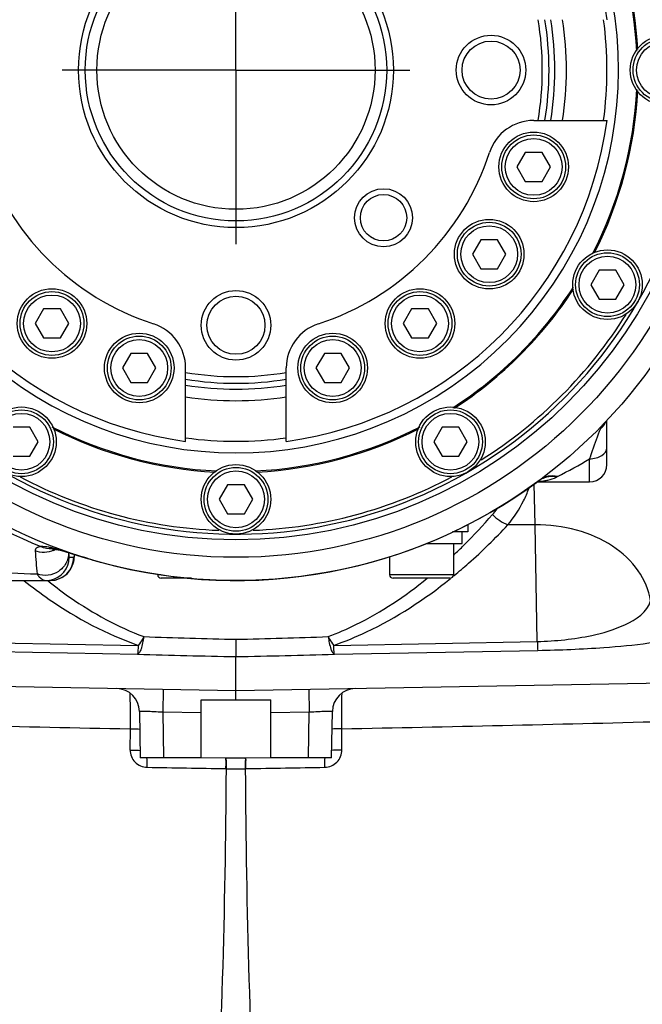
# Model space of a CAD drawing. Header units: millimetres. Extents: x 0 to 4205, y 0 to 2970.
# Tile 15 of 85: x 1176 to 1229, y 2318 to 2403. Entities that reach past the tile are written whole.
import ezdxf

# ---------------------------------------------------------------- set-up
doc = ezdxf.new("R2010")
doc.units = ezdxf.units.MM
doc.header["$LTSCALE"] = 231.275
doc.linetypes.add('CENTER', pattern=[0.6, 0.375, -0.075, 0.075, -0.075])
doc.layers.get('0').update_dxf_attribs({"linetype": 'CONTINUOUS'})
for name, color, linetype in [('204101000011_DXF_DIMENSION', 7, 'CONTINUOUS'), ('304101000237_DXF_AXIS', 7, 'CONTINUOUS'), ('304102000054DXF_CONTINUOUS_LINE', 7, 'CONTINUOUS'), ('304102000058DXF_CONTINUOUS_LINE', 7, 'CONTINUOUS'), ('304102000060DXF_CONTINUOUS_LINE', 7, 'CONTINUOUS'), ('304104000282DXF_CONTINUOUS_LINE', 7, 'CONTINUOUS'), ('304105000209DXF_CONTINUOUS_LINE', 7, 'CONTINUOUS'), ('304105000212DXF_CONTINUOUS_LINE', 7, 'CONTINUOUS'), ('304302000063DXF_CONTINUOUS_LINE', 7, 'CONTINUOUS'), ('501023000064DXF_CONTINUOUS_LINE', 7, 'CONTINUOUS'), ('501023000105DXF_CONTINUOUS_LINE', 7, 'CONTINUOUS'), ('501023000127DXF_CONTINUOUS_LINE', 7, 'CONTINUOUS'), ('501023000142DXF_CONTINUOUS_LINE', 7, 'CONTINUOUS'), ('604006000009DXF_CONTINUOUS_LINE', 7, 'CONTINUOUS')]:
    doc.layers.add(name, color=color, linetype=linetype)
doc.styles.get("Standard").update_dxf_attribs({"font": 'txt', "width": 0.7})
doc.dimstyles.new('DIMSTYLE_2', dxfattribs={"dimtxt": 35, "dimasz": 25, "dimexe": 4, "dimexo": 0.2, "dimgap": 1.75, "dimtad": 1, "dimdec": 1, "dimdsep": 46, "dimtxsty": 'Standard', "dimblk": '_FILLED', "dimblk1": '_FILLED', "dimblk2": '_FILLED', "dimcen": 0.09, "dimclrt": 5, "dimazin": 2, "dimtp": 0.01, "dimtm": 0.01, "dimtfac": 1, "dimtdec": 1, "dimtofl": 0, "dimtmove": 0, "dimatfit": 3, "dimldrblk": '_FILLED', "dimfxl": 0, "dimtolj": 1, "dimarcsym": 0})

# ---------------------------------------------------------------- blocks, each defined once
blk = doc.blocks.new('_FILLED')
at = {"color": 0, "linetype": 'ByBlock'}
blk.add_solid([(0, 0), (-1, 0.17), (-1, -0.17)], dxfattribs=at)
blk = doc.blocks.new('*D3')
at = {"layer": '204101000011_DXF_DIMENSION', "color": 2, "linetype": 'Continuous'}
for p, q in [((1075.791, 2364.189), (1075.791, 2558.723)), ((1312.855, 2364.893), (1312.855, 2558.723)), ((1075.791, 2538.723), (1194.323, 2538.723)), ((1312.855, 2538.723), (1194.323, 2538.723))]:
    blk.add_line(p, q, dxfattribs=at)
at = {"layer": '204101000011_DXF_DIMENSION', "color": 2, "linetype": 'Continuous', "xscale": 25, "yscale": 25, "zscale": 25, "rotation": 180}
blk.add_blockref('_FILLED', (1075.791, 2538.723), dxfattribs=at)
at = {"layer": '204101000011_DXF_DIMENSION', "color": 2, "linetype": 'Continuous', "xscale": 25, "yscale": 25, "zscale": 25}
blk.add_blockref('_FILLED', (1312.855, 2538.723), dxfattribs=at)

msp = doc.modelspace()

# ---------------------------------------------------------------- linework, layer by layer
at = {"layer": '304101000237_DXF_AXIS', "color": 7, "linetype": 'CENTER'}
for q in [(1194.323, 2413.655), (1179.323, 2398.655), (1194.323, 2383.655), (1209.323, 2398.655)]:
    msp.add_line((1194.323, 2398.655), q, dxfattribs=at)
at = {"layer": '304102000054DXF_CONTINUOUS_LINE', "color": 9, "linetype": 'Continuous'}
for p, q in [((1185.192, 2341.872), (1185.181, 2340.044)), ((1203.465, 2340.044), (1203.454, 2341.872)), ((1193.461, 2338.434), (1193.492, 2338.435)), ((1195.154, 2338.435), (1195.185, 2338.434))]:
    msp.add_line(p, q, dxfattribs=at)
at = {"layer": '304102000054DXF_CONTINUOUS_LINE', "color": 7, "linetype": 'Continuous'}
for p, q in [((1191.323, 2339.407), (1193.45, 2339.37)), ((1195.196, 2339.37), (1197.323, 2339.407))]:
    msp.add_line(p, q, dxfattribs=at)
at = {"layer": '304102000054DXF_CONTINUOUS_LINE', "color": 9, "linetype": 'Continuous'}
for centre, radius, start, end in [((1266.742, 6537.422), 4196.343, 268.507969, 268.886382), ((1121.214, 6567.748), 4226.676, 271.114976, 271.490673), ((1194.323, 2386.717), 48.29, 269.0145, 270.98548)]:
    msp.add_arc(centre, radius, start, end, dxfattribs=at)
at = {"layer": '304102000054DXF_CONTINUOUS_LINE', "color": 7, "linetype": 'Continuous'}
msp.add_arc((1194.323, 2389.362), 50, 269, 271, dxfattribs=at)
at = {"layer": '304102000054DXF_CONTINUOUS_LINE', "color": 9, "linetype": 'Continuous'}
for points, knots in [([(1185.174, 2344.939), (1185.177, 2344.737), (1185.189, 2343.714), (1185.189, 2342.692), (1185.186, 2341.872)], [0, 0, 0, 0, 0.198213, 1, 1, 1, 1]), ([(1203.46, 2341.872), (1203.459, 2342.167), (1203.457, 2343.19), (1203.46, 2344.212), (1203.472, 2344.939)], [0, 0, 0, 0, 0.28888, 1, 1, 1, 1]), ([(1185.186, 2341.872), (1185.275, 2341.872), (1185.558, 2341.869), (1185.842, 2341.866), (1186.036, 2341.849)], [0, 0, 0, 0, 0.312241, 1, 1, 1, 1]), ([(1203.46, 2341.872), (1203.372, 2341.872), (1203.088, 2341.869), (1202.804, 2341.866), (1202.61, 2341.849)], [0, 0, 0, 0, 0.312236, 1, 1, 1, 1]), ([(1185.187, 2340.044), (1185.187, 2339.667), (1185.501, 2338.885), (1186.279, 2338.562), (1186.655, 2338.556)], [0, 0, 0, 0, 0.499897, 1, 1, 1, 1]), ([(1185.187, 2340.044), (1185.283, 2340.043), (1185.576, 2340.038), (1185.873, 2340.038), (1186.069, 2340.007)], [0, 0, 0, 0, 0.324327, 1, 1, 1, 1]), ([(1201.991, 2338.556), (1202.367, 2338.563), (1203.145, 2338.885), (1203.459, 2339.667), (1203.459, 2340.044)], [0, 0, 0, 0, 0.500085, 1, 1, 1, 1]), ([(1203.459, 2340.044), (1203.363, 2340.043), (1203.07, 2340.038), (1202.774, 2340.038), (1202.577, 2340.007)], [0, 0, 0, 0, 0.324355, 1, 1, 1, 1]), ([(1186.655, 2338.556), (1186.656, 2338.638), (1186.657, 2338.909), (1186.656, 2339.18), (1186.64, 2339.368)], [0, 0, 0, 0, 0.302988, 1, 1, 1, 1]), ([(1193.461, 2338.435), (1193.463, 2338.556), (1193.46, 2338.77), (1193.479, 2339.083), (1193.438, 2339.226), (1193.474, 2339.37), (1193.45, 2339.37)], [0, 0, 0, 0, 0.387106, 0.710313, 0.924457, 1, 1, 1, 1]), ([(1193.492, 2338.434), (1193.494, 2338.555), (1193.491, 2338.769), (1193.51, 2339.083), (1193.469, 2339.225), (1193.505, 2339.369), (1193.482, 2339.369)], [0, 0, 0, 0, 0.387114, 0.710326, 0.924469, 1, 1, 1, 1]), ([(1195.154, 2338.434), (1195.152, 2338.555), (1195.155, 2338.769), (1195.136, 2339.083), (1195.177, 2339.225), (1195.141, 2339.369), (1195.164, 2339.369)], [0, 0, 0, 0, 0.387101, 0.710307, 0.924454, 1, 1, 1, 1]), ([(1195.185, 2338.435), (1195.183, 2338.556), (1195.186, 2338.77), (1195.168, 2339.083), (1195.208, 2339.226), (1195.172, 2339.37), (1195.196, 2339.37)], [0, 0, 0, 0, 0.387106, 0.710313, 0.924457, 1, 1, 1, 1]), ([(1201.991, 2338.556), (1201.99, 2338.638), (1201.989, 2338.909), (1201.99, 2339.18), (1202.007, 2339.368)], [0, 0, 0, 0, 0.302976, 1, 1, 1, 1]), ([(1191.47, 2290.9), (1191.801, 2294.646), (1192.992, 2310.464), (1193.427, 2326.333), (1193.492, 2338.434)], [0, 0, 0, 0, 0.237083, 1, 1, 1, 1]), ([(1197.176, 2290.9), (1196.845, 2294.646), (1195.654, 2310.464), (1195.219, 2326.333), (1195.154, 2338.434)], [0, 0, 0, 0, 0.237083, 1, 1, 1, 1])]:
    msp.add_open_spline(points, degree=3, knots=knots, dxfattribs=at)
for points in [[(1186.655, 2338.556), (1188.924, 2338.515), (1191.192, 2338.475), (1193.461, 2338.435)], [(1195.185, 2338.435), (1197.454, 2338.475), (1199.722, 2338.515), (1201.991, 2338.556)]]:
    msp.add_open_spline(points, degree=3, dxfattribs=at)
at = {"layer": '304102000058DXF_CONTINUOUS_LINE', "color": 9, "linetype": 'Continuous'}
for p, q in [((1220.136, 2359.447), (1220.053, 2362.978)), ((1220.136, 2359.447), (1217.771, 2359.447)), ((1220.31, 2349.397), (1220.136, 2359.447)), ((1213.097, 2355.046), (1213.149, 2355.089)), ((1157.34, 2349.604), (1185.892, 2349.066)), ((1202.754, 2349.066), (1220.31, 2349.397)), ((1157.286, 2348.84), (1185.839, 2348.302)), ((1202.807, 2348.302), (1220.363, 2348.633)), ((1188.039, 2345.264), (1188.004, 2343.299)), ((1200.607, 2345.264), (1200.642, 2343.299)), ((1188.003, 2343.299), (1188.073, 2339.355)), ((1191.323, 2343.242), (1188.003, 2343.299)), ((1200.643, 2343.299), (1197.323, 2343.242)), ((1200.573, 2339.355), (1200.643, 2343.299))]:
    msp.add_line(p, q, dxfattribs=at)
at = {"layer": '304102000058DXF_CONTINUOUS_LINE', "color": 7, "linetype": 'Continuous'}
for p, q in [((1194.323, 2349.592), (1194.323, 2348.097)), ((1194.323, 2345.155), (1194.323, 2348.097)), ((1194.323, 2345.155), (1140.323, 2346.097)), ((1248.323, 2346.097), (1194.323, 2345.155)), ((1194.323, 2344.355), (1194.323, 2345.155)), ((1191.323, 2339.355), (1191.323, 2344.355)), ((1191.323, 2344.355), (1197.323, 2344.355)), ((1197.323, 2339.355), (1197.323, 2344.355)), ((1186.003, 2343.369), (1186.073, 2339.355)), ((1202.573, 2339.355), (1202.643, 2343.369)), ((1191.323, 2339.355), (1186.073, 2339.355)), ((1202.573, 2339.355), (1197.323, 2339.355))]:
    msp.add_line(p, q, dxfattribs=at)
at = {"layer": '304102000058DXF_CONTINUOUS_LINE', "color": 9, "linetype": 'Continuous'}
for centre, radius, start, end in [((1209.704, 2366.165), 10.506, 333.84018, 340.03142), ((1209.44, 2366.265), 10.788, 340.00766, 340.22462), ((1209.875, 2366.095), 10.322, 319.90844, 333.76944), ((1209.211, 2366.635), 9.594, 318.928, 322.92513), ((1201.823, 2384.37), 38.047, 231.37276, 231.65184), ((1202.832, 2794.343), 444.833, 267.87906, 268.90399), ((1185.82, 2794.138), 444.628, 271.09577, 272.12117), ((1206.608, 3031.093), 683.107, 268.25774, 268.969529), ((1182.043, 3030.899), 682.913, 271.030372, 271.74236)]:
    msp.add_arc(centre, radius, start, end, dxfattribs=at)
at = {"layer": '304102000058DXF_CONTINUOUS_LINE', "color": 7, "linetype": 'Continuous'}
for centre, start, end in [((1184.003, 2343.334), 1, 89), ((1204.643, 2343.334), 91, 179.00002)]:
    msp.add_arc(centre, 2, start, end, dxfattribs=at)
at = {"layer": '304102000058DXF_CONTINUOUS_LINE', "color": 9, "linetype": 'Continuous'}
for points, knots in [([(1213.101, 2356.845), (1213.398, 2357.125), (1214.555, 2358.245), (1215.654, 2359.425), (1216.444, 2360.332)], [0, 0, 0, 0, 0.253459, 1, 1, 1, 1]), ([(1213.149, 2355.089), (1213.566, 2355.432), (1215.177, 2356.809), (1216.693, 2358.295), (1217.771, 2359.447)], [0, 0, 0, 0, 0.254971, 1, 1, 1, 1]), ([(1230.073, 2352.916), (1229.936, 2353.832), (1229.138, 2355.701), (1226.807, 2357.82), (1223.682, 2359.165), (1221.335, 2359.457), (1220.136, 2359.447)], [0, 0, 0, 0, 0.21653, 0.455446, 0.719659, 1, 1, 1, 1]), ([(1176.052, 2354.64), (1176.758, 2354.079), (1179.787, 2351.823), (1183.175, 2350.014), (1185.892, 2349.066)], [0, 0, 0, 0, 0.238473, 1, 1, 1, 1]), ([(1178.217, 2354.531), (1178.809, 2354.063), (1181.332, 2352.186), (1184.13, 2350.654), (1186.369, 2349.815)], [0, 0, 0, 0, 0.239774, 1, 1, 1, 1]), ([(1202.277, 2349.815), (1203.093, 2350.12), (1206.139, 2351.445), (1208.93, 2353.308), (1210.828, 2354.852)], [0, 0, 0, 0, 0.262518, 1, 1, 1, 1]), ([(1202.754, 2349.066), (1203.72, 2349.403), (1207.311, 2350.881), (1210.598, 2353.029), (1212.82, 2354.82)], [0, 0, 0, 0, 0.263869, 1, 1, 1, 1]), ([(1220.31, 2349.397), (1221.886, 2349.432), (1224.503, 2349.711), (1227.837, 2350.663), (1229.841, 2351.929), (1230.073, 2352.916)], [0, 0, 0, 0, 0.439709, 0.717262, 1, 1, 1, 1]), ([(1186.369, 2349.815), (1186.316, 2349.455), (1186.229, 2348.974), (1186.031, 2348.477), (1185.904, 2348.321), (1185.839, 2348.302)], [0, 0, 0, 0, 0.666601, 0.876214, 1, 1, 1, 1]), ([(1186.369, 2349.815), (1186.331, 2349.745), (1186.187, 2349.486), (1186.025, 2349.237), (1185.892, 2349.066)], [0, 0, 0, 0, 0.268264, 1, 1, 1, 1]), ([(1202.277, 2349.815), (1202.315, 2349.745), (1202.459, 2349.486), (1202.621, 2349.237), (1202.754, 2349.066)], [0, 0, 0, 0, 0.268264, 1, 1, 1, 1]), ([(1202.277, 2349.815), (1202.33, 2349.455), (1202.417, 2348.974), (1202.615, 2348.477), (1202.742, 2348.321), (1202.807, 2348.302)], [0, 0, 0, 0, 0.666601, 0.876214, 1, 1, 1, 1]), ([(1220.311, 2349.397), (1220.319, 2349.218), (1220.344, 2348.967), (1220.338, 2348.705), (1220.363, 2348.633)], [0, 0, 0, 0, 0.700027, 1, 1, 1, 1]), ([(1220.363, 2348.633), (1222.265, 2348.669), (1225.465, 2348.793), (1229.396, 2349.163), (1231.66, 2349.537), (1232.707, 2349.899), (1233.026, 2350.088), (1233.107, 2350.195)], [0, 0, 0, 0, 0.44107, 0.741505, 0.917554, 0.968795, 1, 1, 1, 1]), ([(1185.892, 2349.066), (1185.884, 2348.888), (1185.858, 2348.637), (1185.865, 2348.375), (1185.839, 2348.302)], [0, 0, 0, 0, 0.700007, 1, 1, 1, 1]), ([(1202.807, 2348.302), (1202.781, 2348.375), (1202.787, 2348.637), (1202.762, 2348.888), (1202.754, 2349.066)], [0, 0, 0, 0, 0.299984, 1, 1, 1, 1]), ([(1188.003, 2343.299), (1187.748, 2343.313), (1187.279, 2343.335), (1186.719, 2343.362), (1186.366, 2343.367), (1186.168, 2343.383), (1186.084, 2343.363), (1186.003, 2343.382), (1186.003, 2343.369)], [0, 0, 0, 0, 0.382536, 0.706958, 0.831408, 0.923819, 0.980671, 1, 1, 1, 1]), ([(1202.643, 2343.369), (1202.643, 2343.382), (1202.562, 2343.363), (1202.478, 2343.383), (1202.28, 2343.367), (1201.928, 2343.362), (1201.367, 2343.335), (1200.898, 2343.313), (1200.643, 2343.299)], [0, 0, 0, 0, 0.019329, 0.07618, 0.168593, 0.293043, 0.617463, 1, 1, 1, 1])]:
    msp.add_open_spline(points, degree=3, knots=knots, dxfattribs=at)
msp.add_open_spline([(1216.444, 2360.332), (1216.828, 2359.964), (1217.281, 2359.653), (1217.771, 2359.447)], degree=3, dxfattribs=at)
at = {"layer": '304102000060DXF_CONTINUOUS_LINE', "color": 7, "linetype": 'Continuous'}
for p, q in [((1226.323, 2364.655), (1226.323, 2368.456)), ((1220.302, 2363.155), (1224.823, 2363.155)), ((1220.453, 2363.252), (1220.5, 2363.282)), ((1220.453, 2363.252), (1220.454, 2363.253)), ((1178.459, 2357.395), (1178.579, 2357.383)), ((1180.402, 2356.73), (1180.422, 2356.888)), ((1167.457, 2354.655), (1178.336, 2354.655))]:
    msp.add_line(p, q, dxfattribs=at)
at = {"layer": '304102000060DXF_CONTINUOUS_LINE', "color": 9, "linetype": 'Continuous'}
for p, q in [((1224.823, 2363.155), (1224.823, 2365.149)), ((1220.454, 2363.253), (1220.482, 2363.274)), ((1179.881, 2357.052), (1179.883, 2357.031)), ((1179.938, 2356.655), (1180.326, 2356.655)), ((1181.513, 2356.557), (1181.477, 2356.568))]:
    msp.add_line(p, q, dxfattribs=at)
at = {"layer": '304102000060DXF_CONTINUOUS_LINE', "color": 7, "linetype": 'Continuous'}
for points in [[(1178.579, 2357.383), (1178.821, 2357.338), (1179.156, 2357.258), (1179.558, 2357.147), (1180.022, 2357.01)], [(1180.022, 2357.01), (1181.112, 2356.677), (1181.733, 2356.491), (1182.399, 2356.3), (1182.755, 2356.201)], [(1178.336, 2354.655), (1178.709, 2354.691), (1179.297, 2354.904), (1179.75, 2355.244), (1180.043, 2355.611), (1180.2, 2355.914), (1180.279, 2356.134), (1180.326, 2356.303), (1180.357, 2356.45), (1180.381, 2356.59), (1180.402, 2356.73)]]:
    msp.add_lwpolyline(points, dxfattribs=at)
for radius in [44, 40.5]:
    msp.add_circle((1194.323, 2398.655), radius, dxfattribs=at)
at = {"layer": '304102000060DXF_CONTINUOUS_LINE', "color": 9, "linetype": 'Continuous'}
msp.add_circle((1194.323, 2398.655), 42, dxfattribs=at)
for centre, radius, start, end in [((1194.323, 2398.655), 44.388, 212.32037, 247.73139), ((1224.936, 2368.87), 1.392, 324.85311, 332.8669), ((1224.953, 2368.861), 1.372, 332.87862, 337.03268), ((1224.963, 2368.856), 1.361, 337.03632, 338.80041), ((1200.191, 2406.44), 48.081, 297.04886, 300.81741), ((1219.636, 2372.442), 9.275, 274.54651, 275.11068), ((1194.323, 2398.655), 44.001, 306.4294, 306.47714), ((1219.678, 2371.971), 8.802, 275.11396, 275.29731), ((1221.477, 2361.903), 1.694, 125.3149, 125.99255), ((1219.696, 2371.775), 8.605, 275.29752, 275.42833), ((1178.291, 2359.039), 1.655, 275.87055, 278.26275), ((1177.748, 2359.112), 2.041, 294.54577, 299.58892), ((1177.938, 2356.655), 2, 281.04535, 0.00218), ((1178.326, 2356.655), 2, 270.28815, 359.9979), ((1177.656, 2357.341), 2.784, 350.24851, 350.71601), ((1196.665, 2407.142), 52.806, 253.32514, 254.72753), ((1177.937, 2356.661), 2.006, 270.03542, 281.04234)]:
    msp.add_arc(centre, radius, start, end, dxfattribs=at)
at = {"layer": '304102000060DXF_CONTINUOUS_LINE', "color": 7, "linetype": 'Continuous'}
for centre, radius, start, end in [((1224.823, 2364.655), 1.5, 270, 360), ((1194.323, 2398.655), 44.001, 254.75787, 306.4294), ((1221.522, 2361.99), 1.652, 125.3494, 126.63478)]:
    msp.add_arc(centre, radius, start, end, dxfattribs=at)
at = {"layer": '304102000060DXF_CONTINUOUS_LINE', "color": 9, "linetype": 'Continuous'}
for points, knots in [([(1225.781, 2367.762), (1225.798, 2367.804), (1225.889, 2367.986), (1226.024, 2368.141), (1226.133, 2368.255)], [0, 0, 0, 0, 0.221726, 1, 1, 1, 1]), ([(1224.823, 2365.149), (1224.91, 2365.386), (1225.231, 2366.256), (1225.532, 2367.135), (1225.781, 2367.762)], [0, 0, 0, 0, 0.272193, 1, 1, 1, 1]), ([(1224.823, 2365.149), (1225.016, 2365.149), (1225.389, 2365.197), (1225.981, 2365.42), (1226.323, 2365.836), (1226.323, 2366.105)], [0, 0, 0, 0, 0.302364, 0.578684, 1, 1, 1, 1]), ([(1222.056, 2363.619), (1221.795, 2363.676), (1221.262, 2363.697), (1220.766, 2363.486), (1220.565, 2363.337)], [0, 0, 0, 0, 0.51543, 1, 1, 1, 1]), ([(1221.968, 2363.573), (1221.879, 2363.59), (1221.531, 2363.636), (1221.171, 2363.593), (1220.926, 2363.506)], [0, 0, 0, 0, 0.259127, 1, 1, 1, 1]), ([(1220.952, 2363.264), (1221.045, 2363.279), (1221.394, 2363.344), (1221.738, 2363.452), (1221.968, 2363.573)], [0, 0, 0, 0, 0.26694, 1, 1, 1, 1]), ([(1177.502, 2357.577), (1177.368, 2357.56), (1177.125, 2357.533), (1176.99, 2357.299), (1176.998, 2357.209)], [0, 0, 0, 0, 0.599172, 1, 1, 1, 1]), ([(1179.883, 2357.031), (1179.881, 2356.721), (1179.717, 2356.087), (1179.051, 2355.37), (1178.126, 2355.031), (1177.466, 2355.109), (1177.167, 2355.219)], [0, 0, 0, 0, 0.245831, 0.494935, 0.747255, 1, 1, 1, 1]), ([(1178.453, 2357.461), (1178.363, 2357.482), (1178.051, 2357.547), (1177.729, 2357.594), (1177.502, 2357.577)], [0, 0, 0, 0, 0.288, 1, 1, 1, 1]), ([(1181.477, 2356.568), (1180.935, 2356.73), (1179.932, 2357.045), (1178.926, 2357.353), (1178.453, 2357.461)], [0, 0, 0, 0, 0.538739, 1, 1, 1, 1]), ([(1179.883, 2357.031), (1179.887, 2356.974), (1179.894, 2356.88), (1179.907, 2356.756), (1179.919, 2356.697), (1179.929, 2356.655), (1179.938, 2356.655)], [0, 0, 0, 0, 0.445372, 0.75177, 0.931989, 1, 1, 1, 1]), ([(1180.326, 2356.655), (1180.348, 2356.655), (1180.377, 2356.755), (1180.391, 2356.815), (1180.4, 2356.869)], [0, 0, 0, 0, 0.283201, 1, 1, 1, 1]), ([(1165.757, 2355.791), (1166.6, 2355.745), (1170.403, 2355.54), (1174.206, 2355.347), (1177.167, 2355.219)], [0, 0, 0, 0, 0.221756, 1, 1, 1, 1]), ([(1177.167, 2355.219), (1177.223, 2355.13), (1177.408, 2354.869), (1177.718, 2354.655), (1177.938, 2354.655)], [0, 0, 0, 0, 0.321741, 1, 1, 1, 1])]:
    msp.add_open_spline(points, degree=3, knots=knots, dxfattribs=at)
for points in [[(1225.781, 2367.762), (1225.893, 2367.849), (1225.992, 2367.953), (1226.073, 2368.069)], [(1220.926, 2363.506), (1220.775, 2363.453), (1220.629, 2363.378), (1220.498, 2363.285)], [(1220.51, 2363.208), (1220.658, 2363.222), (1220.805, 2363.24), (1220.952, 2363.264)], [(1221.968, 2363.573), (1221.997, 2363.589), (1222.027, 2363.604), (1222.057, 2363.619)], [(1178.596, 2357.256), (1178.111, 2357.035), (1177.494, 2357.016), (1176.998, 2357.209)], [(1176.998, 2357.209), (1177.054, 2356.545), (1177.111, 2355.882), (1177.167, 2355.219)], [(1178.46, 2357.393), (1178.137, 2357.359), (1177.791, 2357.429), (1177.502, 2357.577)]]:
    msp.add_open_spline(points, degree=3, dxfattribs=at)
at = {"layer": '304102000060DXF_CONTINUOUS_LINE', "color": 7, "linetype": 'Continuous'}
msp.add_open_spline([(1220.482, 2363.274), (1220.491, 2363.281), (1220.509, 2363.295), (1220.527, 2363.308), (1220.536, 2363.315)], degree=3, knots=[0, 0, 0, 0, 0.492355, 1, 1, 1, 1], dxfattribs=at)
at = {"layer": '304104000282DXF_CONTINUOUS_LINE', "color": 7, "linetype": 'Continuous'}
for p, q in [((1220.002, 2394.311), (1226.33, 2394.311)), ((1189.98, 2366.648), (1189.98, 2372.976)), ((1198.666, 2366.648), (1198.666, 2372.976))]:
    msp.add_line(p, q, dxfattribs=at)
for centre, radius in [((1194.323, 2398.655), 13.577), ((1194.323, 2398.655), 13), ((1194.323, 2398.655), 12), ((1216.323, 2398.655), 3), ((1216.323, 2398.655), 2.5), ((1207.051, 2385.927), 2.5), ((1207.051, 2385.927), 2), ((1194.323, 2376.655), 3), ((1194.323, 2376.655), 2.5)]:
    msp.add_circle(centre, radius, dxfattribs=at)
for centre, radius, start, end in [((1194.323, 2398.655), 33, 55.41446, 34.54877), ((1194.323, 2398.655), 32.3, 97.72811, 172.27189), ((1194.323, 2398.655), 32.3, 7.72811, 34.00879), ((1194.323, 2398.655), 26.423, 350.53855, 9.46145), ((1194.323, 2398.655), 27, 350.74267, 9.25733), ((1194.323, 2398.655), 27.5, 350.91242, 9.08758), ((1194.323, 2398.655), 32, 352.19899, 7.80101), ((1194.323, 2398.655), 32.3, 187.72811, 262.27189), ((1194.323, 2398.655), 32.3, 277.72811, 352.27189), ((1220.002, 2390.311), 4, 90, 162), ((1194.323, 2398.655), 23, 198, 252), ((1194.323, 2398.655), 23, 288, 342), ((1185.98, 2372.976), 4, 0, 72), ((1202.666, 2372.976), 4, 108, 180), ((1194.323, 2398.655), 26.423, 260.53855, 279.46145), ((1194.323, 2398.655), 27, 260.74267, 279.25733), ((1194.323, 2398.655), 27.5, 260.91242, 279.08758), ((1194.323, 2398.655), 32, 262.19899, 277.80101)]:
    msp.add_arc(centre, radius, start, end, dxfattribs=at)
at = {"layer": '304104000282DXF_CONTINUOUS_LINE', "color": 9, "linetype": 'Continuous'}
for start, end in [(351.23384, 8.76616), (261.23384, 278.76616)]:
    msp.add_arc((1194.323, 2398.655), 28.5, start, end, dxfattribs=at)
at = {"layer": '304105000209DXF_CONTINUOUS_LINE', "color": 7, "linetype": 'Continuous'}
for p, q in [((1213.823, 2357.855), (1213.823, 2358.855)), ((1210.767, 2357.855), (1213.823, 2357.855))]:
    msp.add_line(p, q, dxfattribs=at)
at = {"layer": '304105000212DXF_CONTINUOUS_LINE', "color": 7, "linetype": 'Continuous'}
for p, q in [((1214.323, 2358.855), (1213.001, 2358.855)), ((1214.323, 2359.496), (1214.323, 2358.855))]:
    msp.add_line(p, q, dxfattribs=at)
at = {"layer": '304302000063DXF_CONTINUOUS_LINE', "color": 7, "linetype": 'Continuous'}
for radius, start, end in [(40, 63.52975, 209.00286), (40, 210.6021, 25.93428), (34.6, 2.70486, 25.15877), (34.7, 2.92287, 25.09297), (34.6, 332.75139, 357.29514), (34.7, 332.98366, 357.07713), (34.6, 302.6971, 327.24784), (34.7, 302.90236, 327.02316), (39.7, 302.20065, 327.95769), (34.6, 242.69141, 267.24176), (34.7, 242.9032, 267.023), (34.6, 272.75824, 297.30859), (34.7, 272.977, 297.0968), (39.7, 242.02878, 267.86137), (39.7, 272.13863, 297.97122)]:
    msp.add_arc((1194.323, 2398.655), radius, start, end, dxfattribs=at)
at = {"layer": '501023000064DXF_CONTINUOUS_LINE', "color": 7, "linetype": 'Continuous'}
for p, q in [((1213.073, 2357.855), (1213.073, 2355.155)), ((1207.573, 2356.727), (1207.573, 2355.155)), ((1187.573, 2355.205), (1187.573, 2355.155)), ((1190.496, 2354.855), (1187.873, 2354.855)), ((1212.773, 2354.855), (1207.873, 2354.855))]:
    msp.add_line(p, q, dxfattribs=at)
at = {"layer": '501023000064DXF_CONTINUOUS_LINE', "color": 9, "linetype": 'Continuous'}
for p, q in [((1187.856, 2355.155), (1187.573, 2355.155)), ((1213.073, 2355.155), (1207.573, 2355.155))]:
    msp.add_line(p, q, dxfattribs=at)
at = {"layer": '501023000064DXF_CONTINUOUS_LINE', "color": 7, "linetype": 'Continuous'}
for centre, start, end in [((1187.873, 2355.155), 180, 270), ((1207.873, 2355.155), 180, 270), ((1212.773, 2355.155), 270, 360)]:
    msp.add_arc(centre, 0.3, start, end, dxfattribs=at)
at = {"layer": '501023000105DXF_CONTINUOUS_LINE', "color": 7, "linetype": 'Continuous'}
for p, q in [((1225.644, 2381.405), (1224.923, 2380.155)), ((1227.088, 2381.405), (1225.644, 2381.405)), ((1227.809, 2380.155), (1227.088, 2381.405)), ((1224.923, 2380.155), (1225.644, 2378.905)), ((1227.088, 2378.905), (1227.809, 2380.155)), ((1225.644, 2378.905), (1227.088, 2378.905)), ((1176.545, 2367.862), (1175.101, 2367.862)), ((1177.266, 2366.612), (1176.545, 2367.862)), ((1212.101, 2367.862), (1211.38, 2366.612)), ((1213.545, 2367.862), (1212.101, 2367.862)), ((1214.266, 2366.612), (1213.545, 2367.862)), ((1176.545, 2365.362), (1177.266, 2366.612)), ((1211.38, 2366.612), (1212.101, 2365.362)), ((1213.545, 2365.362), (1214.266, 2366.612)), ((1175.101, 2365.362), (1176.545, 2365.362)), ((1212.101, 2365.362), (1213.545, 2365.362)), ((1193.601, 2362.905), (1192.88, 2361.655)), ((1195.045, 2362.905), (1193.601, 2362.905)), ((1195.766, 2361.655), (1195.045, 2362.905)), ((1192.88, 2361.655), (1193.601, 2360.405)), ((1195.045, 2360.405), (1195.766, 2361.655)), ((1193.601, 2360.405), (1195.045, 2360.405))]:
    msp.add_line(p, q, dxfattribs=at)
for centre in [(1226.366, 2380.155), (1175.823, 2366.612), (1212.823, 2366.612), (1194.323, 2361.655)]:
    msp.add_circle(centre, 2.75, dxfattribs=at)
at = {"layer": '501023000105DXF_CONTINUOUS_LINE', "color": 9, "linetype": 'Continuous'}
for centre in [(1226.366, 2380.155), (1175.823, 2366.612), (1212.823, 2366.612), (1194.323, 2361.655)]:
    msp.add_circle(centre, 2.45, dxfattribs=at)
at = {"layer": '501023000127DXF_CONTINUOUS_LINE', "color": 7, "linetype": 'Continuous'}
for p, q in [((1219.28, 2391.561), (1218.558, 2390.311)), ((1220.723, 2391.561), (1219.28, 2391.561)), ((1221.445, 2390.311), (1220.723, 2391.561)), ((1218.558, 2390.311), (1219.28, 2389.061)), ((1220.723, 2389.061), (1221.445, 2390.311)), ((1219.28, 2389.061), (1220.723, 2389.061)), ((1215.445, 2384.035), (1214.723, 2382.785)), ((1216.888, 2384.035), (1215.445, 2384.035)), ((1217.61, 2382.785), (1216.888, 2384.035)), ((1214.723, 2382.785), (1215.445, 2381.535)), ((1216.888, 2381.535), (1217.61, 2382.785)), ((1215.445, 2381.535), (1216.888, 2381.535)), ((1177.731, 2378.061), (1177.009, 2376.811)), ((1179.175, 2378.061), (1177.731, 2378.061)), ((1179.896, 2376.811), (1179.175, 2378.061)), ((1209.472, 2378.061), (1208.75, 2376.811)), ((1210.915, 2378.061), (1209.472, 2378.061)), ((1211.637, 2376.811), (1210.915, 2378.061)), ((1177.009, 2376.811), (1177.731, 2375.561)), ((1179.175, 2375.561), (1179.896, 2376.811)), ((1208.75, 2376.811), (1209.472, 2375.561)), ((1210.915, 2375.561), (1211.637, 2376.811)), ((1177.731, 2375.561), (1179.175, 2375.561)), ((1209.472, 2375.561), (1210.915, 2375.561)), ((1185.258, 2374.226), (1184.536, 2372.976)), ((1186.701, 2374.226), (1185.258, 2374.226)), ((1187.423, 2372.976), (1186.701, 2374.226)), ((1201.945, 2374.226), (1201.223, 2372.976)), ((1203.388, 2374.226), (1201.945, 2374.226)), ((1204.11, 2372.976), (1203.388, 2374.226)), ((1184.536, 2372.976), (1185.258, 2371.726)), ((1186.701, 2371.726), (1187.423, 2372.976)), ((1201.223, 2372.976), (1201.945, 2371.726)), ((1203.388, 2371.726), (1204.11, 2372.976)), ((1185.258, 2371.726), (1186.701, 2371.726)), ((1201.945, 2371.726), (1203.388, 2371.726))]:
    msp.add_line(p, q, dxfattribs=at)
for centre in [(1220.002, 2390.311), (1216.166, 2382.785), (1178.453, 2376.811), (1210.193, 2376.811), (1185.98, 2372.976), (1202.666, 2372.976)]:
    msp.add_circle(centre, 2.75, dxfattribs=at)
at = {"layer": '501023000127DXF_CONTINUOUS_LINE', "color": 9, "linetype": 'Continuous'}
for centre in [(1220.002, 2390.311), (1216.166, 2382.785), (1178.453, 2376.811), (1210.193, 2376.811), (1185.98, 2372.976), (1202.666, 2372.976)]:
    msp.add_circle(centre, 2.45, dxfattribs=at)
at = {"layer": '501023000142DXF_CONTINUOUS_LINE', "color": 7, "linetype": 'Continuous'}
msp.add_circle((1231.323, 2398.655), 2.75, dxfattribs=at)
at = {"layer": '501023000142DXF_CONTINUOUS_LINE', "color": 9, "linetype": 'Continuous'}
msp.add_circle((1231.323, 2398.655), 2.45, dxfattribs=at)
at = {"layer": '604006000009DXF_CONTINUOUS_LINE', "color": 7, "linetype": 'Continuous'}
for centre in [(1231.323, 2398.655), (1220.002, 2390.311), (1216.166, 2382.785), (1226.366, 2380.155), (1178.453, 2376.811), (1210.193, 2376.811), (1185.98, 2372.976), (1202.666, 2372.976), (1175.823, 2366.612), (1212.823, 2366.612), (1194.323, 2361.655)]:
    msp.add_circle(centre, 3, dxfattribs=at)

# ---------------------------------------------------------------- dimensions: what is measured, and where the dimension line sits
at = {"layer": '204101000011_DXF_DIMENSION', "color": 2, "linetype": 'Continuous'}
dim = msp.add_linear_dim(base=(1075.791, 2538.723), p1=(1312.855, 2364.693), p2=(1075.791, 2363.989), angle=180, dimstyle='DIMSTYLE_2', dxfattribs=at)
dim.commit()
dim.dimension.update_dxf_attribs({"geometry": '*D3', "text_midpoint": (1133.073, 2538.723), "dimtype": 160})

doc.saveas('drawing.dxf')
